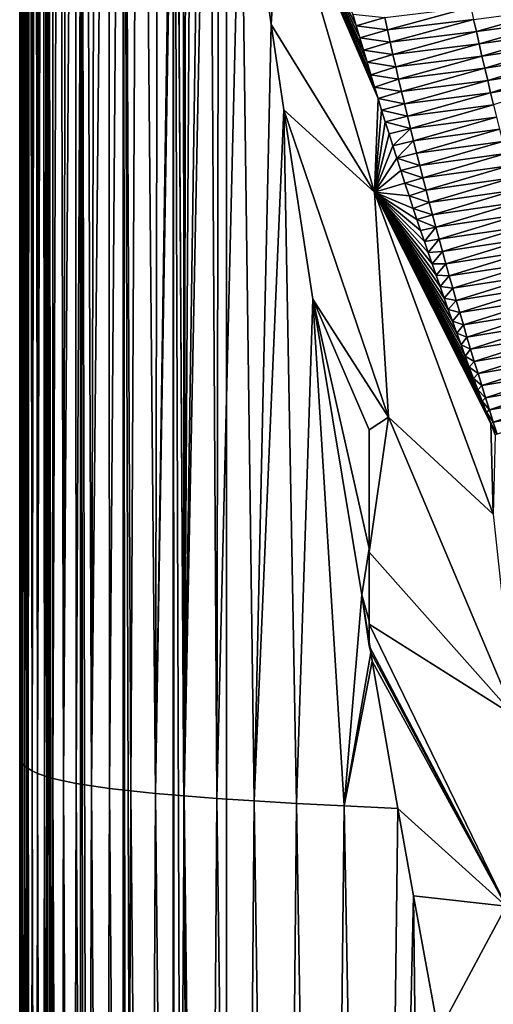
# Model space of a CAD drawing. Header units: metres. Extents: x -82 to 67, y -109 to 109.
# Tile 64 of 216: x -27.79 to -25.49, y -11.01 to -6.24. Entities that reach past the tile are written whole.
import ezdxf

# ---------------------------------------------------------------- set-up
doc = ezdxf.new("R2010")
doc.units = ezdxf.units.M
doc.layers.add('solid_21_382_010_XXX', color=7, linetype='CONTINUOUS')

msp = doc.modelspace()

# ---------------------------------------------------------------- linework, layer by layer
at = {"layer": 'solid_21_382_010_XXX'}
for points in [[(-27.786036, -9.794676, -23.643013), (-27.785965, -1.536012, -23.643032), (-27.78558, -1.536014, -25.355852)], [(-27.759426, -86.85862, -23.413204), (-27.785965, -1.536012, -23.643032), (-27.786036, -9.794676, -23.643013)], [(-27.786036, -9.794676, -23.643013), (-27.78558, -1.536014, -25.355852), (-27.784964, -9.806782, -26.911438)], [(-27.751268, -1.536012, -23.384115), (-27.785965, -1.536012, -23.643032), (-27.759426, -86.85862, -23.413204)], [(-27.784964, -9.806782, -26.911438), (-27.78558, -1.536014, -25.355852), (-27.784842, -1.536014, -27.015558)], [(-27.784964, -9.806782, -26.911438), (-27.784842, -1.536014, -27.015558), (-27.783709, -1.536014, -28.628178)], [(-27.784964, -9.806782, -26.911438), (-27.783709, -1.536014, -28.628178), (-27.782478, -9.818888, -29.977325)], [(-27.782478, -9.818888, -29.977325), (-27.783709, -1.536014, -28.628178), (-27.782089, -1.536014, -30.198957)], [(-27.782478, -9.818888, -29.977325), (-27.782089, -1.536014, -30.198957), (-27.779879, -1.536014, -31.731733)], [(-27.782478, -9.818888, -29.977325), (-27.779879, -1.536014, -31.731733), (-27.777985, -9.830995, -32.847153)], [(-27.777985, -9.830995, -32.847153), (-27.779879, -1.536014, -31.731733), (-27.776972, -1.536014, -33.225773)], [(-27.777985, -9.830995, -32.847153), (-27.776972, -1.536014, -33.225773), (-27.77326, -1.536014, -34.678665)], [(-27.777985, -9.830995, -32.847153), (-27.77326, -1.536014, -34.678665), (-27.770893, -9.843101, -35.527401)], [(-27.770893, -9.843101, -35.527401), (-27.77326, -1.536014, -34.678665), (-27.76862, -1.536014, -36.090813)], [(-27.770893, -9.843101, -35.527401), (-27.76862, -1.536014, -36.090813), (-27.762873, -1.536014, -37.463547)], [(-27.770893, -9.843101, -35.527401), (-27.762873, -1.536014, -37.463547), (-27.760473, -9.855207, -38.024712)], [(-27.760473, -9.855207, -38.024712), (-27.762873, -1.536014, -37.463547), (-27.755821, -1.536014, -38.797272)], [(-27.760473, -9.855207, -38.024712), (-27.755821, -1.536014, -38.797272), (-27.747259, -1.536014, -40.091766)], [(-27.760473, -9.855207, -38.024712), (-27.747259, -1.536014, -40.091766), (-27.745783, -9.867313, -40.346001)], [(-27.751268, -1.536012, -23.384115), (-27.759426, -86.85862, -23.413204), (-27.751797, -86.85862, -23.383219)], [(-27.751268, -1.536012, -23.384115), (-27.751797, -86.85862, -23.383219), (-27.68355, -86.85862, -23.202497)], [(-27.65086, -1.536012, -23.142952), (-27.751268, -1.536012, -23.384115), (-27.68355, -86.85862, -23.202497)], [(-27.745783, -9.867313, -40.346001), (-27.747259, -1.536014, -40.091766), (-27.736965, -1.536014, -41.346954)], [(-27.745783, -9.867313, -40.346001), (-27.736965, -1.536014, -41.346954), (-27.725866, -9.87942, -42.498207)], [(-27.725866, -9.87942, -42.498207), (-27.736965, -1.536014, -41.346954), (-27.724699, -1.536014, -42.56279)], [(-27.725866, -9.87942, -42.498207), (-27.724699, -1.536014, -42.56279), (-27.710196, -1.536014, -43.739735)], [(-27.725866, -9.87942, -42.498207), (-27.710196, -1.536014, -43.739735), (-27.69976, -9.891526, -44.488266)], [(-27.69976, -9.891526, -44.488266), (-27.710196, -1.536014, -43.739735), (-27.693165, -1.536014, -44.878529)], [(-27.69976, -9.891526, -44.488266), (-27.693165, -1.536014, -44.878529), (-27.6733, -1.536014, -45.978989)], [(-27.69976, -9.891526, -44.488266), (-27.6733, -1.536014, -45.978989), (-27.66651, -9.903633, -46.323109)], [(-27.65086, -1.536012, -23.142952), (-27.68355, -86.85862, -23.202497), (-27.651501, -86.85862, -23.142622)], [(-27.66651, -9.903633, -46.323109), (-27.6733, -1.536014, -45.978989), (-27.65029, -1.536014, -47.039612)], [(-27.66651, -9.903633, -46.323109), (-27.65029, -1.536014, -47.039612), (-27.623755, -1.536014, -48.059368)], [(-27.66651, -9.903633, -46.323109), (-27.623755, -1.536014, -48.059368), (-27.625076, -9.915739, -48.009678)], [(-27.65086, -1.536012, -23.142952), (-27.651501, -86.85862, -23.142622), (-27.565159, -86.85862, -23.016819)], [(-27.65086, -1.536012, -23.142952), (-27.565159, -86.85862, -23.016819), (-27.492321, -86.85862, -22.935762)], [(-27.491558, -1.536013, -22.935913), (-27.65086, -1.536012, -23.142952), (-27.492321, -86.85862, -22.935762)], [(-27.625076, -9.915739, -48.009678), (-27.623755, -1.536014, -48.059368), (-27.593126, -1.536014, -49.041294)], [(-27.625076, -9.915739, -48.009678), (-27.593126, -1.536014, -49.041294), (-27.574141, -9.927846, -49.554947)], [(-27.574141, -9.927846, -49.554947), (-27.593126, -1.536014, -49.041294), (-27.557684, -1.536014, -49.989388)], [(-27.574141, -9.927846, -49.554947), (-27.557684, -1.536014, -49.989388), (-27.516747, -1.536014, -50.902813)], [(-27.574141, -9.927846, -49.554947), (-27.516747, -1.536014, -50.902813), (-27.512321, -9.939952, -50.965885)], [(-27.512321, -9.939952, -50.965885), (-27.516747, -1.536014, -50.902813), (-27.469847, -1.536014, -51.775845)], [(-27.512321, -9.939952, -50.965885), (-27.469847, -1.536014, -51.775845), (-27.438236, -9.952058, -52.24947)], [(-27.491558, -1.536013, -22.935913), (-27.492321, -86.85862, -22.935762), (-27.40963, -86.85862, -22.8619)], [(-27.491558, -1.536013, -22.935913), (-27.40963, -86.85862, -22.8619), (-27.285137, -86.85862, -22.777)], [(-27.28418, -1.536014, -22.777056), (-27.491558, -1.536013, -22.935913), (-27.285137, -86.85862, -22.777)], [(-27.438236, -9.952058, -52.24947), (-27.469847, -1.536014, -51.775845), (-27.416658, -1.536014, -52.60273)], [(-27.438236, -9.952058, -52.24947), (-27.416658, -1.536014, -52.60273), (-27.356188, -1.536014, -53.388542)], [(-27.438236, -9.952058, -52.24947), (-27.356188, -1.536014, -53.388542), (-27.350502, -9.964165, -53.412674)], [(-27.350502, -9.964165, -53.412674), (-27.356188, -1.536014, -53.388542), (-27.286821, -1.536014, -54.1413)], [(-27.350502, -9.964165, -53.412674), (-27.286821, -1.536014, -54.1413), (-27.247704, -9.976271, -54.46244)], [(-27.247704, -9.976271, -54.46244), (-27.286821, -1.536014, -54.1413), (-27.206404, -1.536014, -54.866795)], [(-27.28418, -1.536014, -22.777056), (-27.285137, -86.85862, -22.777), (-27.223434, -86.85862, -22.744213)], [(-27.28418, -1.536014, -22.777056), (-27.223434, -86.85862, -22.744213), (-27.044317, -86.858627, -22.677187)], [(-27.042805, -1.536016, -22.677168), (-27.28418, -1.536014, -22.777056), (-27.044317, -86.858627, -22.677187)], [(-27.247704, -9.976271, -54.46244), (-27.206404, -1.536014, -54.866795), (-27.128143, -9.988378, -55.40551)], [(-27.128143, -9.988378, -55.40551), (-27.206404, -1.536014, -54.866795), (-27.112053, -1.536014, -55.568993)], [(-27.128143, -9.988378, -55.40551), (-27.112053, -1.536014, -55.568993), (-26.999928, -1.536014, -56.250481)], [(-27.128143, -9.988378, -55.40551), (-26.999928, -1.536014, -56.250481), (-26.99497, -1.954745, -56.277378)], [(-27.042805, -1.536016, -22.677168), (-27.044317, -86.858627, -22.677187), (-27.012306, -86.858627, -22.669147)], [(-26.784246, -44.197315, -22.642931), (-26.784222, -1.536013, -22.642931), (-27.042805, -1.536016, -22.677168)], [(-27.042805, -1.536016, -22.677168), (-27.012306, -86.858627, -22.669147), (-26.784435, -86.858612, -22.642931)], [(-26.784246, -44.197315, -22.642931), (-27.042805, -1.536016, -22.677168), (-26.784435, -86.858612, -22.642931)], [(2.598521, -1.536014, -22.642931), (-26.784222, -1.536013, -22.642931), (-26.784246, -44.197315, -22.642931)], [(2.598521, -1.536014, -22.642931), (-26.784246, -44.197315, -22.642931), (2.598529, -44.197315, -22.642931)], [(-27.128143, -9.988378, -55.40551), (-26.99497, -1.954745, -56.277378), (-26.989965, -10.000484, -56.248489)], [(-26.989965, -10.000484, -56.248489), (-26.99497, -1.954745, -56.277378), (-26.97821, -2.436626, -56.366573)], [(-26.989965, -10.000484, -56.248489), (-26.97821, -2.436626, -56.366573), (-26.946423, -2.978636, -56.52879)], [(-26.989965, -10.000484, -56.248489), (-26.946423, -2.978636, -56.52879), (-26.895805, -3.598549, -56.769829)], [(-26.989965, -10.000484, -56.248489), (-26.895805, -3.598549, -56.769829), (-26.868612, -3.879668, -56.891327)], [(-26.989965, -10.000484, -56.248489), (-26.868612, -3.879668, -56.891327), (-26.831312, -10.01259, -56.997986)], [(-26.831312, -10.01259, -56.997986), (-26.868612, -3.879668, -56.891327), (-26.82082, -4.325883, -57.092651)], [(-26.831312, -10.01259, -56.997986), (-26.82082, -4.325883, -57.092651), (-26.714071, -5.196862, -57.49321)], [(-26.831312, -10.01259, -56.997986), (-26.714071, -5.196862, -57.49321), (-26.650324, -10.024696, -57.660603)], [(-26.567089, -6.262121, -57.954769), (-26.714071, -5.196862, -57.49321), (-26.522432, -5.519244, -58.204048)], [(-26.650324, -10.024696, -57.660603), (-26.714071, -5.196862, -57.49321), (-26.567089, -6.262121, -57.954769)], [(-26.567089, -6.262121, -57.954769), (-26.522432, -5.519244, -58.204048), (-26.067785, -7.075903, -59.478855)], [(-26.522432, -5.519244, -58.204048), (-26.171656, -6.212491, -59.81068), (-26.155121, -6.26967, -59.856743)], [(-26.522432, -5.519244, -58.204048), (-26.155121, -6.26967, -59.856743), (-26.13818, -6.327722, -59.903313)], [(-26.522432, -5.519244, -58.204048), (-26.13818, -6.327722, -59.903313), (-26.120867, -6.386486, -59.950344)], [(-26.522432, -5.519244, -58.204048), (-26.120867, -6.386486, -59.950344), (-26.103195, -6.445868, -59.997814)], [(-26.522432, -5.519244, -58.204048), (-26.103195, -6.445868, -59.997814), (-26.085148, -6.505925, -60.045734)], [(-26.522432, -5.519244, -58.204048), (-26.085148, -6.505925, -60.045734), (-26.0667, -6.566714, -60.09412)], [(-26.522432, -5.519244, -58.204048), (-26.0667, -6.566714, -60.09412), (-26.04974, -6.622096, -60.138077)], [(-26.522432, -5.519244, -58.204048), (-26.04974, -6.622096, -60.138077), (-26.067785, -7.075903, -59.478855)], [(-26.004541, -6.288251, -61.492195), (-26.017717, -6.228203, -61.492195), (-25.600115, -6.178447, -66.276581)], [(-26.004541, -6.288251, -61.492195), (-25.600115, -6.178447, -66.276581), (-25.586967, -6.237812, -66.276581)], [(-25.57365, -6.297142, -66.276581), (-25.586967, -6.237812, -66.276581), (-25.170885, -6.184352, -71.051041)], [(-25.57365, -6.297142, -66.276581), (-25.170885, -6.184352, -71.051041), (-25.158054, -6.241054, -71.051041)], [(-26.155121, -6.26967, -59.856743), (-26.171656, -6.212491, -59.81068), (-26.017717, -6.228203, -61.492195)], [(-26.155121, -6.26967, -59.856743), (-26.017717, -6.228203, -61.492195), (-26.004541, -6.288251, -61.492195)], [(-25.991192, -6.348265, -61.492195), (-26.004541, -6.288251, -61.492195), (-25.586967, -6.237812, -66.276581)], [(-25.991192, -6.348265, -61.492195), (-25.586967, -6.237812, -66.276581), (-25.57365, -6.297142, -66.276581)], [(-25.560162, -6.356434, -66.276581), (-25.57365, -6.297142, -66.276581), (-25.158054, -6.241054, -71.051041)], [(-25.560162, -6.356434, -66.276581), (-25.158054, -6.241054, -71.051041), (-25.145067, -6.297693, -71.051041)], [(-26.650324, -10.024696, -57.660603), (-26.567089, -6.262121, -57.954769), (-26.506388, -6.676531, -58.120731)], [(-26.506388, -6.676531, -58.120731), (-26.567089, -6.262121, -57.954769), (-26.067785, -7.075903, -59.478855)], [(-26.13818, -6.327722, -59.903313), (-26.155121, -6.26967, -59.856743), (-26.004541, -6.288251, -61.492195)], [(-26.13818, -6.327722, -59.903313), (-26.004541, -6.288251, -61.492195), (-25.991192, -6.348265, -61.492195)], [(-25.977671, -6.408243, -61.492195), (-25.991192, -6.348265, -61.492195), (-25.57365, -6.297142, -66.276581)], [(-25.977671, -6.408243, -61.492195), (-25.57365, -6.297142, -66.276581), (-25.560162, -6.356434, -66.276581)], [(-25.546499, -6.415691, -66.276581), (-25.560162, -6.356434, -66.276581), (-25.145067, -6.297693, -71.051041)], [(-25.546499, -6.415691, -66.276581), (-25.145067, -6.297693, -71.051041), (-25.131924, -6.354268, -71.051041)], [(-26.120867, -6.386486, -59.950344), (-26.13818, -6.327722, -59.903313), (-25.991192, -6.348265, -61.492195)], [(-26.120867, -6.386486, -59.950344), (-25.991192, -6.348265, -61.492195), (-25.977671, -6.408243, -61.492195)], [(-26.103195, -6.445868, -59.997814), (-26.120867, -6.386486, -59.950344), (-25.977671, -6.408243, -61.492195)], [(-25.963976, -6.468186, -61.492195), (-25.977671, -6.408243, -61.492195), (-25.560162, -6.356434, -66.276581)], [(-25.963976, -6.468186, -61.492195), (-25.560162, -6.356434, -66.276581), (-25.546499, -6.415691, -66.276581)], [(-25.532667, -6.47491, -66.276581), (-25.546499, -6.415691, -66.276581), (-25.131924, -6.354268, -71.051041)], [(-25.532667, -6.47491, -66.276581), (-25.131924, -6.354268, -71.051041), (-25.118626, -6.410774, -71.051041)], [(-26.103195, -6.445868, -59.997814), (-25.977671, -6.408243, -61.492195), (-25.963976, -6.468186, -61.492195)], [(-25.950109, -6.528094, -61.492195), (-25.963976, -6.468186, -61.492195), (-25.546499, -6.415691, -66.276581)], [(-25.950109, -6.528094, -61.492195), (-25.546499, -6.415691, -66.276581), (-25.532667, -6.47491, -66.276581)], [(-25.518661, -6.534091, -66.276581), (-25.532667, -6.47491, -66.276581), (-25.118626, -6.410774, -71.051041)], [(-25.518661, -6.534091, -66.276581), (-25.118626, -6.410774, -71.051041), (-25.105175, -6.467209, -71.051041)], [(-26.085148, -6.505925, -60.045734), (-26.103195, -6.445868, -59.997814), (-25.963976, -6.468186, -61.492195)], [(-26.085148, -6.505925, -60.045734), (-25.963976, -6.468186, -61.492195), (-25.950109, -6.528094, -61.492195)], [(-25.936071, -6.587965, -61.492195), (-25.950109, -6.528094, -61.492195), (-25.532667, -6.47491, -66.276581)], [(-25.936071, -6.587965, -61.492195), (-25.532667, -6.47491, -66.276581), (-25.518661, -6.534091, -66.276581)], [(-25.504484, -6.593235, -66.276581), (-25.518661, -6.534091, -66.276581), (-25.105175, -6.467209, -71.051041)], [(-25.504484, -6.593235, -66.276581), (-25.105175, -6.467209, -71.051041), (-25.091576, -6.523568, -71.051041)], [(-26.0667, -6.566714, -60.09412), (-26.085148, -6.505925, -60.045734), (-25.950109, -6.528094, -61.492195)], [(-26.0667, -6.566714, -60.09412), (-25.950109, -6.528094, -61.492195), (-25.936071, -6.587965, -61.492195)], [(-25.92186, -6.647799, -61.492195), (-25.936071, -6.587965, -61.492195), (-25.518661, -6.534091, -66.276581)], [(-25.92186, -6.647799, -61.492195), (-25.518661, -6.534091, -66.276581), (-25.504484, -6.593235, -66.276581)], [(-25.490135, -6.652339, -66.276581), (-25.504484, -6.593235, -66.276581), (-25.091576, -6.523568, -71.051041)], [(-26.04974, -6.622096, -60.138077), (-26.0667, -6.566714, -60.09412), (-25.936071, -6.587965, -61.492195)], [(-26.067785, -7.075903, -59.478855), (-26.04974, -6.622096, -60.138077), (-26.032421, -6.678156, -60.182434)], [(-26.04974, -6.622096, -60.138077), (-25.936071, -6.587965, -61.492195), (-25.92186, -6.647799, -61.492195)], [(-26.032421, -6.678156, -60.182434), (-26.04974, -6.622096, -60.138077), (-25.92186, -6.647799, -61.492195)], [(-25.907476, -6.707597, -61.492195), (-25.92186, -6.647799, -61.492195), (-25.504484, -6.593235, -66.276581)], [(-25.907476, -6.707597, -61.492195), (-25.504484, -6.593235, -66.276581), (-25.490135, -6.652339, -66.276581)], [(-26.650324, -10.024696, -57.660603), (-26.506388, -6.676531, -58.120731), (-26.445135, -10.036803, -58.242943)], [(-25.999525, -8.165223, -59.28302), (-26.506388, -6.676531, -58.120731), (-26.067785, -7.075903, -59.478855)], [(-26.365637, -7.593875, -58.460621), (-26.506388, -6.676531, -58.120731), (-25.999525, -8.165223, -59.28302)], [(-26.445135, -10.036803, -58.242943), (-26.506388, -6.676531, -58.120731), (-26.365637, -7.593875, -58.460621)], [(-26.067785, -7.075903, -59.478855), (-26.032421, -6.678156, -60.182434), (-26.014727, -6.734937, -60.2272)], [(-26.032421, -6.678156, -60.182434), (-25.92186, -6.647799, -61.492195), (-25.907476, -6.707597, -61.492195)], [(-26.014727, -6.734937, -60.2272), (-26.032421, -6.678156, -60.182434), (-25.907476, -6.707597, -61.492195)], [(-25.89292, -6.767357, -61.492195), (-25.907476, -6.707597, -61.492195), (-25.490135, -6.652339, -66.276581)], [(-25.89292, -6.767357, -61.492195), (-25.490135, -6.652339, -66.276581), (-25.475615, -6.711404, -66.276581)], [(-26.014727, -6.734937, -60.2272), (-25.907476, -6.707597, -61.492195), (-25.89292, -6.767357, -61.492195)], [(-25.878189, -6.827079, -61.492195), (-25.89292, -6.767357, -61.492195), (-25.475615, -6.711404, -66.276581)], [(-25.878189, -6.827079, -61.492195), (-25.475615, -6.711404, -66.276581), (-25.460922, -6.770431, -66.276581)], [(-26.067785, -7.075903, -59.478855), (-26.014727, -6.734937, -60.2272), (-25.996639, -6.792477, -60.272388)], [(-25.996639, -6.792477, -60.272388), (-26.014727, -6.734937, -60.2272), (-25.89292, -6.767357, -61.492195)], [(-25.978142, -6.850816, -60.318008), (-25.996639, -6.792477, -60.272388), (-25.89292, -6.767357, -61.492195)], [(-25.978142, -6.850816, -60.318008), (-25.89292, -6.767357, -61.492195), (-25.878189, -6.827079, -61.492195)], [(-25.863287, -6.886763, -61.492195), (-25.878189, -6.827079, -61.492195), (-25.460922, -6.770431, -66.276581)], [(-25.863287, -6.886763, -61.492195), (-25.460922, -6.770431, -66.276581), (-25.446056, -6.829417, -66.276581)], [(-26.067785, -7.075903, -59.478855), (-25.996639, -6.792477, -60.272388), (-25.978142, -6.850816, -60.318008)], [(-26.067785, -7.075903, -59.478855), (-25.978142, -6.850816, -60.318008), (-25.959215, -6.909996, -60.364067)], [(-25.959215, -6.909996, -60.364067), (-25.978142, -6.850816, -60.318008), (-25.878189, -6.827079, -61.492195)], [(-25.959215, -6.909996, -60.364067), (-25.878189, -6.827079, -61.492195), (-25.863287, -6.886763, -61.492195)], [(-25.848211, -6.946408, -61.492195), (-25.863287, -6.886763, -61.492195), (-25.446056, -6.829417, -66.276581)], [(-25.848211, -6.946408, -61.492195), (-25.446056, -6.829417, -66.276581), (-25.431019, -6.888362, -66.276581)], [(-26.067785, -7.075903, -59.478855), (-25.959215, -6.909996, -60.364067), (-25.939838, -6.970046, -60.41061)], [(-25.959215, -6.909996, -60.364067), (-25.863287, -6.886763, -61.492195), (-25.848211, -6.946408, -61.492195)], [(-25.939838, -6.970046, -60.41061), (-25.959215, -6.909996, -60.364067), (-25.848211, -6.946408, -61.492195)], [(-25.832964, -7.006013, -61.492195), (-25.848211, -6.946408, -61.492195), (-25.431019, -6.888362, -66.276581)], [(-25.832964, -7.006013, -61.492195), (-25.431019, -6.888362, -66.276581), (-25.41581, -6.947267, -66.276581)], [(-25.939838, -6.970046, -60.41061), (-25.848211, -6.946408, -61.492195), (-25.832964, -7.006013, -61.492195)], [(-25.817543, -7.065579, -61.492195), (-25.832964, -7.006013, -61.492195), (-25.41581, -6.947267, -66.276581)], [(-25.817543, -7.065579, -61.492195), (-25.41581, -6.947267, -66.276581), (-25.400427, -7.00613, -66.276581)], [(-26.067785, -7.075903, -59.478855), (-25.939838, -6.970046, -60.41061), (-25.920006, -7.030935, -60.45771)], [(-25.920006, -7.030935, -60.45771), (-25.939838, -6.970046, -60.41061), (-25.832964, -7.006013, -61.492195)], [(-25.920006, -7.030935, -60.45771), (-25.832964, -7.006013, -61.492195), (-25.817543, -7.065579, -61.492195)], [(-25.801949, -7.125105, -61.492195), (-25.817543, -7.065579, -61.492195), (-25.400427, -7.00613, -66.276581)], [(-25.801949, -7.125105, -61.492195), (-25.400427, -7.00613, -66.276581), (-25.384872, -7.064951, -66.276581)], [(-26.067785, -7.075903, -59.478855), (-25.920006, -7.030935, -60.45771), (-25.899717, -7.092625, -60.505329)], [(-25.899717, -7.092625, -60.505329), (-25.920006, -7.030935, -60.45771), (-25.817543, -7.065579, -61.492195)], [(-26.067785, -7.075903, -59.478855), (-25.899717, -7.092625, -60.505329), (-25.878984, -7.155078, -60.553417)], [(-26.067785, -7.075903, -59.478855), (-25.878984, -7.155078, -60.553417), (-25.86137, -7.207679, -60.593811)], [(-26.067785, -7.075903, -59.478855), (-25.86137, -7.207679, -60.593811), (-25.843451, -7.260763, -60.634468)], [(-26.067785, -7.075903, -59.478855), (-25.843451, -7.260763, -60.634468), (-25.825233, -7.314309, -60.675354)], [(-26.067785, -7.075903, -59.478855), (-25.825233, -7.314309, -60.675354), (-25.806723, -7.368295, -60.716446)], [(-26.067785, -7.075903, -59.478855), (-25.806723, -7.368295, -60.716446), (-25.787918, -7.4227, -60.75771)], [(-26.067785, -7.075903, -59.478855), (-25.787918, -7.4227, -60.75771), (-25.768829, -7.477503, -60.799114)], [(-26.067785, -7.075903, -59.478855), (-25.768829, -7.477503, -60.799114), (-25.749456, -7.532683, -60.840641)], [(-26.067785, -7.075903, -59.478855), (-25.749456, -7.532683, -60.840641), (-25.729807, -7.588218, -60.882248)], [(-26.067785, -7.075903, -59.478855), (-25.729807, -7.588218, -60.882248), (-25.709877, -7.644104, -60.923931)], [(-26.067785, -7.075903, -59.478855), (-25.709877, -7.644104, -60.923931), (-25.68956, -7.70062, -60.965946)], [(-26.067785, -7.075903, -59.478855), (-25.68956, -7.70062, -60.965946), (-25.668831, -7.7578, -61.008347)], [(-26.067785, -7.075903, -59.478855), (-25.668831, -7.7578, -61.008347), (-25.647718, -7.815557, -61.051052)], [(-26.067785, -7.075903, -59.478855), (-25.647718, -7.815557, -61.051052), (-25.627911, -7.869308, -61.090691)], [(-26.067785, -7.075903, -59.478855), (-25.627911, -7.869308, -61.090691), (-25.607821, -7.923404, -61.130478)], [(-26.067785, -7.075903, -59.478855), (-25.607821, -7.923404, -61.130478), (-25.587469, -7.977779, -61.170357)], [(-26.067785, -7.075903, -59.478855), (-25.587469, -7.977779, -61.170357), (-25.566881, -8.032363, -61.210278)], [(-26.067785, -7.075903, -59.478855), (-25.566881, -8.032363, -61.210278), (-25.54608, -8.087087, -61.250175)], [(-26.067785, -7.075903, -59.478855), (-25.54608, -8.087087, -61.250175), (-25.525089, -8.141885, -61.290005)], [(-26.067785, -7.075903, -59.478855), (-25.525089, -8.141885, -61.290005), (-25.503935, -8.196687, -61.3297)], [(-26.067785, -7.075903, -59.478855), (-25.503935, -8.196687, -61.3297), (-25.491409, -8.635643, -60.662121)], [(-25.999525, -8.165223, -59.28302), (-26.067785, -7.075903, -59.478855), (-25.491409, -8.635643, -60.662121)], [(-25.899717, -7.092625, -60.505329), (-25.817543, -7.065579, -61.492195), (-25.801949, -7.125105, -61.492195)], [(-25.878984, -7.155078, -60.553417), (-25.899717, -7.092625, -60.505329), (-25.801949, -7.125105, -61.492195)], [(-25.78618, -7.184589, -61.492195), (-25.801949, -7.125105, -61.492195), (-25.384872, -7.064951, -66.276581)], [(-25.78618, -7.184589, -61.492195), (-25.384872, -7.064951, -66.276581), (-25.369144, -7.12373, -66.276581)], [(-25.878984, -7.155078, -60.553417), (-25.801949, -7.125105, -61.492195), (-25.78618, -7.184589, -61.492195)], [(-25.86137, -7.207679, -60.593811), (-25.878984, -7.155078, -60.553417), (-25.78618, -7.184589, -61.492195)], [(-25.770241, -7.244032, -61.492195), (-25.78618, -7.184589, -61.492195), (-25.369144, -7.12373, -66.276581)], [(-25.770241, -7.244032, -61.492195), (-25.369144, -7.12373, -66.276581), (-25.353245, -7.182465, -66.276581)], [(-25.86137, -7.207679, -60.593811), (-25.78618, -7.184589, -61.492195), (-25.770241, -7.244032, -61.492195)], [(-25.754126, -7.303433, -61.492195), (-25.770241, -7.244032, -61.492195), (-25.353245, -7.182465, -66.276581)], [(-25.754126, -7.303433, -61.492195), (-25.353245, -7.182465, -66.276581), (-25.337173, -7.241155, -66.276581)], [(-25.843451, -7.260763, -60.634468), (-25.86137, -7.207679, -60.593811), (-25.770241, -7.244032, -61.492195)], [(-25.825233, -7.314309, -60.675354), (-25.843451, -7.260763, -60.634468), (-25.770241, -7.244032, -61.492195)], [(-25.825233, -7.314309, -60.675354), (-25.770241, -7.244032, -61.492195), (-25.754126, -7.303433, -61.492195)], [(-25.737839, -7.362791, -61.492195), (-25.754126, -7.303433, -61.492195), (-25.337173, -7.241155, -66.276581)], [(-25.737839, -7.362791, -61.492195), (-25.337173, -7.241155, -66.276581), (-25.320927, -7.299801, -66.276581)], [(-25.806723, -7.368295, -60.716446), (-25.825233, -7.314309, -60.675354), (-25.754126, -7.303433, -61.492195)], [(-25.806723, -7.368295, -60.716446), (-25.754126, -7.303433, -61.492195), (-25.737839, -7.362791, -61.492195)], [(-25.721376, -7.422105, -61.492195), (-25.737839, -7.362791, -61.492195), (-25.320927, -7.299801, -66.276581)], [(-25.721376, -7.422105, -61.492195), (-25.320927, -7.299801, -66.276581), (-25.304508, -7.358402, -66.276581)], [(-25.787918, -7.4227, -60.75771), (-25.806723, -7.368295, -60.716446), (-25.737839, -7.362791, -61.492195)], [(-25.787918, -7.4227, -60.75771), (-25.737839, -7.362791, -61.492195), (-25.721376, -7.422105, -61.492195)], [(-25.704741, -7.481376, -61.492195), (-25.721376, -7.422105, -61.492195), (-25.304508, -7.358402, -66.276581)], [(-25.704741, -7.481376, -61.492195), (-25.304508, -7.358402, -66.276581), (-25.287916, -7.416957, -66.276581)], [(-25.768829, -7.477503, -60.799114), (-25.787918, -7.4227, -60.75771), (-25.721376, -7.422105, -61.492195)], [(-25.768829, -7.477503, -60.799114), (-25.721376, -7.422105, -61.492195), (-25.704741, -7.481376, -61.492195)], [(-25.687931, -7.540601, -61.492195), (-25.704741, -7.481376, -61.492195), (-25.287916, -7.416957, -66.276581)], [(-25.687931, -7.540601, -61.492195), (-25.287916, -7.416957, -66.276581), (-25.271151, -7.475465, -66.276581)], [(-25.749456, -7.532683, -60.840641), (-25.768829, -7.477503, -60.799114), (-25.704741, -7.481376, -61.492195)], [(-25.749456, -7.532683, -60.840641), (-25.704741, -7.481376, -61.492195), (-25.687931, -7.540601, -61.492195)], [(-25.670946, -7.599782, -61.492195), (-25.687931, -7.540601, -61.492195), (-25.271151, -7.475465, -66.276581)], [(-25.670946, -7.599782, -61.492195), (-25.271151, -7.475465, -66.276581), (-25.254211, -7.533926, -66.276581)], [(-25.729807, -7.588218, -60.882248), (-25.749456, -7.532683, -60.840641), (-25.687931, -7.540601, -61.492195)], [(-25.653788, -7.658916, -61.492195), (-25.670946, -7.599782, -61.492195), (-25.254211, -7.533926, -66.276581)], [(-25.653788, -7.658916, -61.492195), (-25.254211, -7.533926, -66.276581), (-25.237099, -7.592339, -66.276581)], [(-25.729807, -7.588218, -60.882248), (-25.687931, -7.540601, -61.492195), (-25.670946, -7.599782, -61.492195)], [(-26.445135, -10.036803, -58.242943), (-26.365637, -7.593875, -58.460621), (-26.213659, -10.048909, -58.751274)], [(-26.092768, -8.226863, -59.044212), (-26.365637, -7.593875, -58.460621), (-25.999525, -8.165223, -59.28302)], [(-26.092768, -8.801215, -58.994255), (-26.128155, -9.025825, -58.921509), (-26.365637, -7.593875, -58.460621)], [(-26.213659, -10.048909, -58.751274), (-26.365637, -7.593875, -58.460621), (-26.128155, -9.025825, -58.921509)], [(-26.092768, -8.226863, -59.044212), (-26.092768, -8.801215, -58.994255), (-26.365637, -7.593875, -58.460621)], [(-25.709877, -7.644104, -60.923931), (-25.729807, -7.588218, -60.882248), (-25.670946, -7.599782, -61.492195)], [(-25.709877, -7.644104, -60.923931), (-25.670946, -7.599782, -61.492195), (-25.653788, -7.658916, -61.492195)], [(-25.636454, -7.718003, -61.492195), (-25.653788, -7.658916, -61.492195), (-25.237099, -7.592339, -66.276581)], [(-25.636454, -7.718003, -61.492195), (-25.237099, -7.592339, -66.276581), (-25.219812, -7.650703, -66.276581)], [(-25.68956, -7.70062, -60.965946), (-25.709877, -7.644104, -60.923931), (-25.653788, -7.658916, -61.492195)], [(-25.68956, -7.70062, -60.965946), (-25.653788, -7.658916, -61.492195), (-25.636454, -7.718003, -61.492195)], [(-25.618946, -7.777043, -61.492195), (-25.636454, -7.718003, -61.492195), (-25.219812, -7.650703, -66.276581)], [(-25.618946, -7.777043, -61.492195), (-25.219812, -7.650703, -66.276581), (-25.202353, -7.709018, -66.276581)], [(-25.668831, -7.7578, -61.008347), (-25.68956, -7.70062, -60.965946), (-25.636454, -7.718003, -61.492195)], [(-25.668831, -7.7578, -61.008347), (-25.636454, -7.718003, -61.492195), (-25.618946, -7.777043, -61.492195)], [(-25.601263, -7.836036, -61.492195), (-25.618946, -7.777043, -61.492195), (-25.202353, -7.709018, -66.276581)], [(-25.601263, -7.836036, -61.492195), (-25.202353, -7.709018, -66.276581), (-25.184717, -7.767283, -66.276581)], [(-25.647718, -7.815557, -61.051052), (-25.668831, -7.7578, -61.008347), (-25.618946, -7.777043, -61.492195)], [(-25.583406, -7.894979, -61.492195), (-25.601263, -7.836036, -61.492195), (-25.184717, -7.767283, -66.276581)], [(-25.583406, -7.894979, -61.492195), (-25.184717, -7.767283, -66.276581), (-25.16691, -7.825498, -66.276581)], [(-25.647718, -7.815557, -61.051052), (-25.618946, -7.777043, -61.492195), (-25.601263, -7.836036, -61.492195)], [(-25.627911, -7.869308, -61.090691), (-25.647718, -7.815557, -61.051052), (-25.601263, -7.836036, -61.492195)], [(-25.627911, -7.869308, -61.090691), (-25.601263, -7.836036, -61.492195), (-25.583406, -7.894979, -61.492195)], [(-25.607821, -7.923404, -61.130478), (-25.627911, -7.869308, -61.090691), (-25.583406, -7.894979, -61.492195)], [(-25.565372, -7.953874, -61.492195), (-25.583406, -7.894979, -61.492195), (-25.16691, -7.825498, -66.276581)], [(-25.565372, -7.953874, -61.492195), (-25.16691, -7.825498, -66.276581), (-25.148928, -7.883661, -66.276581)], [(-25.607821, -7.923404, -61.130478), (-25.583406, -7.894979, -61.492195), (-25.565372, -7.953874, -61.492195)], [(-25.547165, -8.012719, -61.492195), (-25.565372, -7.953874, -61.492195), (-25.148928, -7.883661, -66.276581)], [(-25.547165, -8.012719, -61.492195), (-25.148928, -7.883661, -66.276581), (-25.13077, -7.941773, -66.276581)], [(-25.587469, -7.977779, -61.170357), (-25.607821, -7.923404, -61.130478), (-25.565372, -7.953874, -61.492195)], [(-25.587469, -7.977779, -61.170357), (-25.565372, -7.953874, -61.492195), (-25.547165, -8.012719, -61.492195)], [(-25.528782, -8.071513, -61.492195), (-25.547165, -8.012719, -61.492195), (-25.13077, -7.941773, -66.276581)], [(-25.528782, -8.071513, -61.492195), (-25.13077, -7.941773, -66.276581), (-25.112438, -7.999832, -66.276581)], [(-25.566881, -8.032363, -61.210278), (-25.587469, -7.977779, -61.170357), (-25.547165, -8.012719, -61.492195)], [(-25.566881, -8.032363, -61.210278), (-25.547165, -8.012719, -61.492195), (-25.528782, -8.071513, -61.492195)], [(-25.510221, -8.130257, -61.492195), (-25.528782, -8.071513, -61.492195), (-25.112438, -7.999832, -66.276581)], [(-25.510221, -8.130257, -61.492195), (-25.112438, -7.999832, -66.276581), (-25.093933, -8.057837, -66.276581)], [(-25.54608, -8.087087, -61.250175), (-25.566881, -8.032363, -61.210278), (-25.528782, -8.071513, -61.492195)], [(-25.491488, -8.188948, -61.492195), (-25.510221, -8.130257, -61.492195), (-25.093933, -8.057837, -66.276581)], [(-25.491488, -8.188948, -61.492195), (-25.093933, -8.057837, -66.276581), (-25.075253, -8.115789, -66.276581)], [(-25.54608, -8.087087, -61.250175), (-25.528782, -8.071513, -61.492195), (-25.510221, -8.130257, -61.492195)], [(-25.525089, -8.141885, -61.290005), (-25.54608, -8.087087, -61.250175), (-25.510221, -8.130257, -61.492195)], [(-25.525089, -8.141885, -61.290005), (-25.510221, -8.130257, -61.492195), (-25.491488, -8.188948, -61.492195)], [(-25.503935, -8.196687, -61.3297), (-25.525089, -8.141885, -61.290005), (-25.491488, -8.188948, -61.492195)], [(-25.472576, -8.247587, -61.492195), (-25.491488, -8.188948, -61.492195), (-25.075253, -8.115789, -66.276581)], [(-26.092768, -8.818826, -59.040676), (-25.999525, -8.165223, -59.28302), (-25.386822, -9.614731, -60.342915)], [(-26.092768, -8.818826, -59.040676), (-26.092768, -8.226863, -59.044212), (-25.999525, -8.165223, -59.28302)], [(-25.386822, -9.614731, -60.342915), (-25.999525, -8.165223, -59.28302), (-25.491409, -8.635643, -60.662121)], [(-25.503935, -8.196687, -61.3297), (-25.491488, -8.188948, -61.492195), (-25.472576, -8.247587, -61.492195)], [(-25.482643, -8.251427, -61.369217), (-25.503935, -8.196687, -61.3297), (-25.472576, -8.247587, -61.492195)], [(-25.491409, -8.635643, -60.662121), (-25.503935, -8.196687, -61.3297), (-25.482643, -8.251427, -61.369217)], [(-26.092768, -8.818826, -59.040676), (-26.092768, -8.801215, -58.994255), (-26.092768, -8.226863, -59.044212)], [(-26.092768, -8.801215, -58.994255), (-26.092768, -9.151721, -58.986412), (-26.128155, -9.025825, -58.921509)], [(-26.092768, -8.818826, -59.040676), (-26.092768, -9.151721, -58.986412), (-26.092768, -8.801215, -58.994255)], [(-26.092768, -8.818826, -59.040676), (-25.386822, -9.614731, -60.342915), (-26.092768, -9.167745, -59.010555)], [(-26.092768, -8.818826, -59.040676), (-26.092768, -9.167745, -59.010555), (-26.092768, -9.151721, -58.986412)], [(-26.213659, -10.048909, -58.751274), (-26.128155, -9.025825, -58.921509), (-26.084902, -9.306024, -58.992844)], [(-26.128155, -9.025825, -58.921509), (-26.092768, -9.273508, -58.995129), (-26.084902, -9.306024, -58.992844)], [(-26.128155, -9.025825, -58.921509), (-26.092768, -9.151721, -58.986412), (-26.092768, -9.273508, -58.995129)], [(-26.092768, -9.151721, -58.986412), (-26.092768, -9.167745, -59.010555), (-26.092768, -9.273508, -58.995129)], [(-26.092768, -9.273508, -58.995129), (-26.092768, -9.167745, -59.010555), (-25.429857, -10.534202, -59.974068)], [(-25.386822, -9.614731, -60.342915), (-25.429857, -10.534202, -59.974068), (-26.092768, -9.167745, -59.010555)], [(-26.084902, -9.306024, -58.992844), (-26.092768, -9.273508, -58.995129), (-25.429857, -10.534202, -59.974068)], [(-26.213659, -10.048909, -58.751274), (-26.084902, -9.306024, -58.992844), (-26.078115, -9.348105, -59.003757)], [(-26.213659, -10.048909, -58.751274), (-26.078115, -9.348105, -59.003757), (-25.953529, -10.061016, -59.191456)], [(-26.078115, -9.348105, -59.003757), (-26.084902, -9.306024, -58.992844), (-25.429857, -10.534202, -59.974068)], [(-25.953529, -10.061016, -59.191456), (-26.078115, -9.348105, -59.003757), (-25.429857, -10.534202, -59.974068)], [(-27.786036, -9.794676, -23.643013), (-27.785191, -18.062727, -26.814478), (-27.786104, -18.04299, -23.642994)], [(-27.759426, -86.85862, -23.413204), (-27.786036, -9.794676, -23.643013), (-27.786104, -18.04299, -23.642994)], [(-27.786036, -9.794676, -23.643013), (-27.784964, -9.806782, -26.911438), (-27.785191, -18.062727, -26.814478)], [(-27.784964, -9.806782, -26.911438), (-27.783012, -18.082466, -29.795515), (-27.785191, -18.062727, -26.814478)], [(-27.784964, -9.806782, -26.911438), (-27.782478, -9.818888, -29.977325), (-27.783012, -18.082466, -29.795515)], [(-27.782478, -9.818888, -29.977325), (-27.779022, -18.102205, -32.591934), (-27.783012, -18.082466, -29.795515)], [(-27.782478, -9.818888, -29.977325), (-27.777985, -9.830995, -32.847153), (-27.779022, -18.102205, -32.591934)], [(-27.777985, -9.830995, -32.847153), (-27.772682, -18.121943, -35.209553), (-27.779022, -18.102205, -32.591934)], [(-27.777985, -9.830995, -32.847153), (-27.770893, -9.843101, -35.527401), (-27.772682, -18.121943, -35.209553)], [(-27.770893, -9.843101, -35.527401), (-27.763323, -18.141682, -37.654335), (-27.772682, -18.121943, -35.209553)], [(-27.770893, -9.843101, -35.527401), (-27.760473, -9.855207, -38.024712), (-27.763323, -18.141682, -37.654335)], [(-27.760473, -9.855207, -38.024712), (-27.750032, -18.161421, -39.932545), (-27.763323, -18.141682, -37.654335)], [(-27.760473, -9.855207, -38.024712), (-27.745783, -9.867313, -40.346001), (-27.750032, -18.161421, -39.932545)], [(-27.745783, -9.867313, -40.346001), (-27.731871, -18.181158, -42.050468), (-27.750032, -18.161421, -39.932545)], [(-27.745783, -9.867313, -40.346001), (-27.725866, -9.87942, -42.498207), (-27.731871, -18.181158, -42.050468)], [(-27.725866, -9.87942, -42.498207), (-27.707897, -18.200897, -44.0144), (-27.731871, -18.181158, -42.050468)], [(-27.725866, -9.87942, -42.498207), (-27.69976, -9.891526, -44.488266), (-27.707897, -18.200897, -44.0144)], [(-27.69976, -9.891526, -44.488266), (-27.67717, -18.220636, -45.830624), (-27.707897, -18.200897, -44.0144)], [(-27.69976, -9.891526, -44.488266), (-27.66651, -9.903633, -46.323109), (-27.67717, -18.220636, -45.830624)], [(-27.66651, -9.903633, -46.323109), (-27.63871, -18.240374, -47.505432), (-27.67717, -18.220636, -45.830624)], [(-27.66651, -9.903633, -46.323109), (-27.625076, -9.915739, -48.009678), (-27.63871, -18.240374, -47.505432)], [(-27.625076, -9.915739, -48.009678), (-27.59127, -18.260113, -49.045177), (-27.63871, -18.240374, -47.505432)], [(-27.625076, -9.915739, -48.009678), (-27.574141, -9.927846, -49.554947), (-27.59127, -18.260113, -49.045177)], [(-27.574141, -9.927846, -49.554947), (-27.533497, -18.279852, -50.456223), (-27.59127, -18.260113, -49.045177)], [(-27.574141, -9.927846, -49.554947), (-27.512321, -9.939952, -50.965885), (-27.533497, -18.279852, -50.456223)], [(-27.512321, -9.939952, -50.965885), (-27.464041, -18.299589, -51.744934), (-27.533497, -18.279852, -50.456223)], [(-27.512321, -9.939952, -50.965885), (-27.438236, -9.952058, -52.24947), (-27.464041, -18.299589, -51.744934)], [(-27.438236, -9.952058, -52.24947), (-27.381542, -18.319328, -52.917679), (-27.464041, -18.299589, -51.744934)], [(-27.438236, -9.952058, -52.24947), (-27.350502, -9.964165, -53.412674), (-27.381542, -18.319328, -52.917679)], [(-27.350502, -9.964165, -53.412674), (-27.284643, -18.339067, -53.980812), (-27.381542, -18.319328, -52.917679)], [(-27.350502, -9.964165, -53.412674), (-27.247704, -9.976271, -54.46244), (-27.284643, -18.339067, -53.980812)], [(-27.247704, -9.976271, -54.46244), (-27.171804, -18.358805, -54.940571), (-27.284643, -18.339067, -53.980812)], [(-27.247704, -9.976271, -54.46244), (-27.128143, -9.988378, -55.40551), (-27.171804, -18.358805, -54.940571)], [(-27.128143, -9.988378, -55.40551), (-27.041264, -18.378544, -55.803028), (-27.171804, -18.358805, -54.940571)], [(-27.128143, -9.988378, -55.40551), (-26.989965, -10.000484, -56.248489), (-27.041264, -18.378544, -55.803028)], [(-26.989965, -10.000484, -56.248489), (-26.891241, -18.398283, -56.574253), (-27.041264, -18.378544, -55.803028)], [(-26.989965, -10.000484, -56.248489), (-26.831312, -10.01259, -56.997986), (-26.891241, -18.398283, -56.574253)], [(-26.831312, -10.01259, -56.997986), (-26.719963, -18.41802, -57.260311), (-26.891241, -18.398283, -56.574253)], [(-26.831312, -10.01259, -56.997986), (-26.650324, -10.024696, -57.660603), (-26.719963, -18.41802, -57.260311)], [(-26.650324, -10.024696, -57.660603), (-26.52565, -18.437759, -57.867264), (-26.719963, -18.41802, -57.260311)], [(-26.650324, -10.024696, -57.660603), (-26.445135, -10.036803, -58.242943), (-26.52565, -18.437759, -57.867264)], [(-26.445135, -10.036803, -58.242943), (-26.306454, -18.457499, -58.401062), (-26.52565, -18.437759, -57.867264)], [(-26.445135, -10.036803, -58.242943), (-26.213659, -10.048909, -58.751274), (-26.306454, -18.457499, -58.401062)], [(-26.213659, -10.048909, -58.751274), (-26.060236, -18.477236, -58.867199), (-26.306454, -18.457499, -58.401062)], [(-26.213659, -10.048909, -58.751274), (-25.953529, -10.061016, -59.191456), (-26.060236, -18.477236, -58.867199)], [(-26.060236, -18.477236, -58.867199), (-25.953529, -10.061016, -59.191456), (-25.877556, -10.484516, -59.294716)], [(-25.877556, -10.484516, -59.294716), (-25.953529, -10.061016, -59.191456), (-25.429857, -10.534202, -59.974068)], [(-26.060236, -18.477236, -58.867199), (-25.877556, -10.484516, -59.294716), (-25.784792, -18.496975, -59.271072)], [(-25.877556, -10.484516, -59.294716), (-25.429857, -10.534202, -59.974068), (-25.75618, -11.146225, -59.444382)], [(-25.784792, -18.496975, -59.271072), (-25.877556, -10.484516, -59.294716), (-25.75618, -11.146225, -59.444382)], [(-25.429857, -10.534202, -59.974068), (-24.670033, -11.893538, -60.842976), (-25.75618, -11.146225, -59.444382)]]:
    msp.add_3dface(points, dxfattribs=at)

doc.saveas('drawing.dxf')
